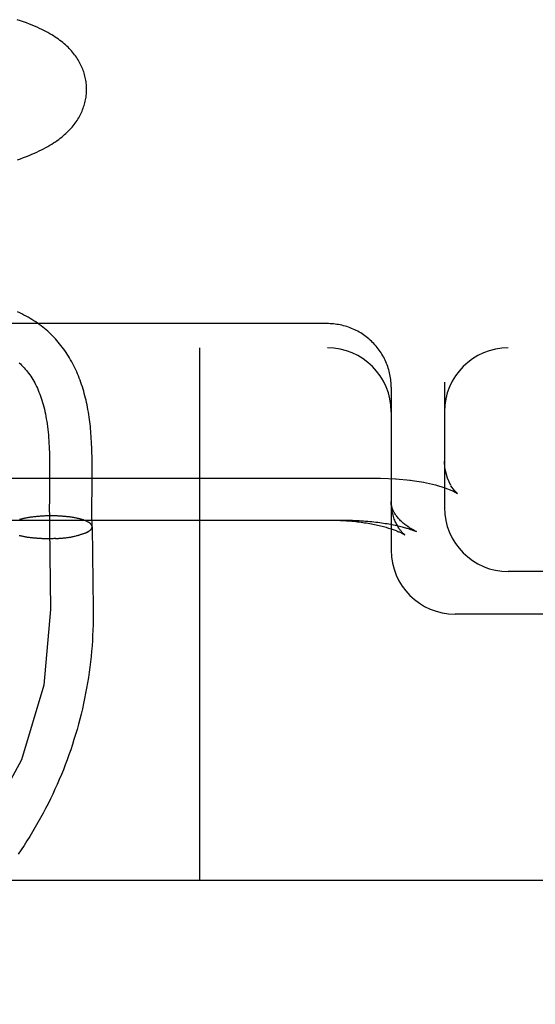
# Model space of a CAD drawing. Header units: inches. Extents: x 0 to 215, y 0 to 139.
# Tile 68 of 115: x 128.296 to 128.417, y 50.333 to 50.564. Entities that reach past the tile are written whole.
import ezdxf

# ---------------------------------------------------------------- set-up
doc = ezdxf.new("R2010")
doc.units = ezdxf.units.IN
doc.header["$LTSCALE"] = 11.804375
doc.header["$MEASUREMENT"] = 0
doc.linetypes.add('HIDDEN', pattern=[0.2, 0.1, -0.1])
doc.layers.add('DEFAULT_2', color=8, linetype='HIDDEN')

msp = doc.modelspace()

# ---------------------------------------------------------------- linework, layer by layer
at = {"layer": 'DEFAULT_2', "color": 8, "linetype": 'HIDDEN'}
for p, q in [((128.36852, 50.49245), (128.14767, 50.49245)), ((126.36352, 50.48678), (128.56852, 50.48678)), ((128.33852, 50.48678), (128.33852, 50.36178)), ((128.38322, 50.48048), (128.38314, 50.48087)), ((128.38348, 50.47853), (128.38345, 50.47892)), ((128.39602, 50.47869), (128.39602, 50.44928)), ((128.38352, 50.47753), (128.38352, 50.43928)), ((128.30326, 50.46015), (128.30327, 50.45869)), ((128.31327, 50.45839), (128.31326, 50.4599)), ((128.30327, 50.45722), (128.30326, 50.45498)), ((128.30327, 50.45869), (128.30327, 50.45722)), ((128.31327, 50.45685), (128.31327, 50.45839)), ((128.16102, 50.45617), (128.38102, 50.45617)), ((128.30326, 50.45498), (128.30322, 50.45123)), ((128.38102, 50.45617), (128.38471, 50.45605)), ((128.38452, 50.45607), (128.38807, 50.45573)), ((128.38793, 50.45575), (128.39119, 50.45523)), ((128.39392, 50.4546), (128.39613, 50.45392)), ((128.39613, 50.45392), (128.39777, 50.45327)), ((128.39774, 50.45328), (128.39865, 50.45284)), ((128.39863, 50.45285), (128.39873, 50.45279)), ((128.39871, 50.4528), (128.39908, 50.45258)), ((128.30322, 50.45123), (128.30321, 50.449)), ((128.31321, 50.44843), (128.31322, 50.44989)), ((128.30321, 50.449), (128.30322, 50.44737)), ((128.31322, 50.44705), (128.31321, 50.44843)), ((128.29638, 50.44653), (128.29619, 50.44647)), ((128.29654, 50.44657), (128.29634, 50.44651)), ((128.29669, 50.44661), (128.29649, 50.44655)), ((128.29685, 50.44664), (128.29665, 50.44659)), ((128.29701, 50.44668), (128.29681, 50.44663)), ((128.29718, 50.44672), (128.29697, 50.44667)), ((128.29735, 50.44675), (128.29713, 50.44671)), ((128.29752, 50.44679), (128.2973, 50.44674)), ((128.29769, 50.44682), (128.29747, 50.44678)), ((128.29787, 50.44686), (128.29764, 50.44681)), ((128.29804, 50.44689), (128.29781, 50.44684)), ((128.29822, 50.44692), (128.29799, 50.44687)), ((128.29841, 50.44695), (128.29816, 50.44691)), ((128.29859, 50.44698), (128.29834, 50.44694)), ((128.29878, 50.44701), (128.29853, 50.44697)), ((128.29897, 50.44703), (128.29871, 50.44699)), ((128.29916, 50.44706), (128.2989, 50.44702)), ((128.29935, 50.44708), (128.29908, 50.44705)), ((128.29954, 50.44711), (128.29928, 50.44707)), ((128.29974, 50.44713), (128.29947, 50.4471)), ((128.29994, 50.44715), (128.29966, 50.44712)), ((128.30013, 50.44717), (128.29986, 50.44714)), ((128.30033, 50.44719), (128.30005, 50.44716)), ((128.30054, 50.44721), (128.30025, 50.44718)), ((128.30074, 50.44723), (128.30045, 50.4472)), ((128.30094, 50.44724), (128.30065, 50.44722)), ((128.30115, 50.44726), (128.30085, 50.44723)), ((128.30135, 50.44727), (128.30105, 50.44725)), ((128.30156, 50.44728), (128.30126, 50.44726)), ((128.30177, 50.4473), (128.30146, 50.44728)), ((128.30197, 50.44731), (128.30167, 50.44729)), ((128.30218, 50.44732), (128.30187, 50.4473)), ((128.30239, 50.44732), (128.30208, 50.44731)), ((128.3026, 50.44733), (128.30229, 50.44732)), ((128.30281, 50.44734), (128.30249, 50.44732)), ((128.30302, 50.44734), (128.3027, 50.44733)), ((128.30323, 50.44734), (128.30291, 50.44733)), ((128.30344, 50.44735), (128.30312, 50.44734)), ((128.30365, 50.44735), (128.30332, 50.44734)), ((128.30386, 50.44735), (128.30353, 50.44734)), ((128.30407, 50.44734), (128.30374, 50.44734)), ((128.30428, 50.44734), (128.30395, 50.44734)), ((128.30449, 50.44734), (128.30416, 50.44734)), ((128.30469, 50.44733), (128.30436, 50.44734)), ((128.3049, 50.44733), (128.30457, 50.44733)), ((128.30511, 50.44732), (128.30478, 50.44733)), ((128.30531, 50.44731), (128.30498, 50.44732)), ((128.30552, 50.4473), (128.30519, 50.44731)), ((128.30572, 50.44729), (128.30539, 50.4473)), ((128.30593, 50.44728), (128.30559, 50.44729)), ((128.30613, 50.44727), (128.30579, 50.44728)), ((128.30633, 50.44725), (128.30599, 50.44727)), ((128.30653, 50.44724), (128.30619, 50.44726)), ((128.30673, 50.44722), (128.30639, 50.44724)), ((128.30692, 50.4472), (128.30659, 50.44723)), ((128.30698, 50.44719), (128.30678, 50.44721)), ((128.30717, 50.44717), (128.30692, 50.4472)), ((128.30736, 50.44715), (128.30712, 50.44718)), ((128.30755, 50.44713), (128.30731, 50.44716)), ((128.30774, 50.44711), (128.3075, 50.44714)), ((128.30792, 50.44709), (128.30769, 50.44712)), ((128.30811, 50.44706), (128.30788, 50.4471)), ((128.30829, 50.44704), (128.30806, 50.44707)), ((128.30846, 50.44701), (128.30825, 50.44705)), ((128.30864, 50.44698), (128.30843, 50.44702)), ((128.30882, 50.44696), (128.3086, 50.44699)), ((128.30899, 50.44693), (128.30878, 50.44696)), ((128.30916, 50.4469), (128.30896, 50.44694)), ((128.30932, 50.44686), (128.30913, 50.4469)), ((128.30949, 50.44683), (128.3093, 50.44687)), ((128.30965, 50.4468), (128.30946, 50.44684)), ((128.30981, 50.44676), (128.30962, 50.44681)), ((128.30996, 50.44673), (128.30979, 50.44677)), ((128.30327, 50.44467), (128.30351, 50.4254)), ((128.31224, 50.44359), (128.31152, 50.44325)), ((128.31327, 50.44479), (128.31351, 50.42552)), ((128.38873, 50.44395), (128.38942, 50.44366)), ((128.29649, 50.44262), (128.29627, 50.44266)), ((128.29665, 50.44258), (128.29642, 50.44263)), ((128.2968, 50.44255), (128.29657, 50.44259)), ((128.29696, 50.44251), (128.29672, 50.44256)), ((128.29712, 50.44248), (128.29688, 50.44252)), ((128.29729, 50.44245), (128.29704, 50.44249)), ((128.29745, 50.44242), (128.2972, 50.44246)), ((128.29762, 50.44239), (128.29737, 50.44243)), ((128.29779, 50.44236), (128.29753, 50.4424)), ((128.29797, 50.44233), (128.2977, 50.44237)), ((128.29814, 50.4423), (128.29787, 50.44234)), ((128.29832, 50.44228), (128.29805, 50.44231)), ((128.2985, 50.44225), (128.29823, 50.44229)), ((128.29869, 50.44223), (128.2984, 50.44226)), ((128.29887, 50.44221), (128.29858, 50.44224)), ((128.29906, 50.44219), (128.29877, 50.44221)), ((128.29924, 50.44217), (128.29895, 50.44219)), ((128.29943, 50.44215), (128.29914, 50.44217)), ((128.29963, 50.44213), (128.29933, 50.44215)), ((128.29982, 50.44211), (128.29952, 50.44213)), ((128.30001, 50.44209), (128.29971, 50.44211)), ((128.30021, 50.44208), (128.2999, 50.4421)), ((128.30041, 50.44206), (128.30009, 50.44208)), ((128.30061, 50.44205), (128.30029, 50.44207)), ((128.30081, 50.44204), (128.30049, 50.44205)), ((128.30101, 50.44203), (128.30068, 50.44204)), ((128.30121, 50.44202), (128.30088, 50.44203)), ((128.30141, 50.44201), (128.30108, 50.44202)), ((128.30161, 50.442), (128.30128, 50.44201)), ((128.30182, 50.442), (128.30149, 50.442)), ((128.30202, 50.44199), (128.30169, 50.442)), ((128.30223, 50.44199), (128.30189, 50.44199)), ((128.30243, 50.44199), (128.30209, 50.44199)), ((128.30264, 50.44198), (128.3023, 50.44198)), ((128.30285, 50.44198), (128.3025, 50.44198)), ((128.30305, 50.44198), (128.30271, 50.44198)), ((128.30326, 50.44199), (128.30291, 50.44198)), ((128.30347, 50.44199), (128.30312, 50.44198)), ((128.30367, 50.44199), (128.30332, 50.44198)), ((128.30388, 50.442), (128.30353, 50.44199)), ((128.30408, 50.442), (128.30373, 50.44199)), ((128.30429, 50.44201), (128.30394, 50.442)), ((128.3045, 50.44202), (128.30414, 50.442)), ((128.3047, 50.44203), (128.30435, 50.44201)), ((128.30476, 50.44203), (128.30455, 50.44202)), ((128.3047, 50.44203), (128.30496, 50.44204)), ((128.3049, 50.44204), (128.30516, 50.44205)), ((128.30511, 50.44205), (128.30536, 50.44207)), ((128.30531, 50.44207), (128.30556, 50.44208)), ((128.30551, 50.44208), (128.30576, 50.4421)), ((128.30571, 50.4421), (128.30596, 50.44211)), ((128.30591, 50.44211), (128.30616, 50.44213)), ((128.30611, 50.44213), (128.30635, 50.44215)), ((128.30631, 50.44215), (128.30655, 50.44217)), ((128.3065, 50.44217), (128.30674, 50.44219)), ((128.3067, 50.44219), (128.30693, 50.44221)), ((128.30689, 50.44221), (128.30712, 50.44223)), ((128.30708, 50.44223), (128.30731, 50.44226)), ((128.30727, 50.44226), (128.3075, 50.44228)), ((128.30746, 50.44228), (128.30768, 50.44231)), ((128.30765, 50.44231), (128.30787, 50.44234)), ((128.30783, 50.44234), (128.30805, 50.44236)), ((128.30802, 50.44236), (128.30823, 50.44239)), ((128.3082, 50.44239), (128.30841, 50.44242)), ((128.30838, 50.44242), (128.30858, 50.44245)), ((128.30855, 50.44245), (128.30875, 50.44249)), ((128.30873, 50.44248), (128.30892, 50.44252)), ((128.3089, 50.44252), (128.30909, 50.44255)), ((128.30907, 50.44255), (128.30926, 50.44259)), ((128.30924, 50.44259), (128.3094, 50.44262)), ((128.56852, 50.43428), (128.41102, 50.43428)), ((128.31351, 50.42552), (128.31352, 50.42428)), ((128.56852, 50.42428), (128.39852, 50.42428)), ((128.67852, 50.36178), (126.36352, 50.36178))]:
    msp.add_line(p, q, dxfattribs=at)
for points in [[(128.31196, 50.54759), (128.31196, 50.54788), (128.31194, 50.54821), (128.31192, 50.54855), (128.31188, 50.54888), (128.31184, 50.54922), (128.31179, 50.54955), (128.31173, 50.54988), (128.31166, 50.55021), (128.31158, 50.55054), (128.31149, 50.55087), (128.3114, 50.55119), (128.3113, 50.55152), (128.31118, 50.55184), (128.31106, 50.55216), (128.31093, 50.55248), (128.31079, 50.55279), (128.31065, 50.55311), (128.31049, 50.55342), (128.31033, 50.55373), (128.31015, 50.55404), (128.30997, 50.55435), (128.30977, 50.55465), (128.30957, 50.55495), (128.30936, 50.55525), (128.30914, 50.55555), (128.30891, 50.55585), (128.30867, 50.55614), (128.30842, 50.55643), (128.30816, 50.55672), (128.30789, 50.557), (128.30761, 50.55728), (128.30732, 50.55756), (128.30702, 50.55783), (128.30671, 50.55811), (128.30639, 50.55838), (128.30605, 50.55864), (128.30571, 50.55891), (128.30535, 50.55917), (128.30498, 50.55943), (128.3046, 50.55969), (128.3042, 50.55995), (128.30378, 50.5602), (128.30335, 50.56046), (128.3029, 50.56072), (128.30243, 50.56097), (128.30194, 50.56123), (128.30143, 50.56148), (128.3009, 50.56173), (128.30035, 50.56199), (128.29977, 50.56224), (128.29916, 50.56249), (128.29853, 50.56274), (128.29786, 50.563), (128.29716, 50.56326), (128.29643, 50.56351), (128.29568, 50.56376)], [(128.29574, 50.53089), (128.29647, 50.53115), (128.29717, 50.53141), (128.29784, 50.53166), (128.29848, 50.53192), (128.2991, 50.53218), (128.2997, 50.53244), (128.30027, 50.5327), (128.30083, 50.53296), (128.30136, 50.53322), (128.30188, 50.53349), (128.30238, 50.53376), (128.30287, 50.53403), (128.30333, 50.5343), (128.30378, 50.53457), (128.30421, 50.53485), (128.30463, 50.53512), (128.30503, 50.5354), (128.30541, 50.53567), (128.30578, 50.53595), (128.30614, 50.53623), (128.30648, 50.53652), (128.30681, 50.5368), (128.30713, 50.53709), (128.30744, 50.53738), (128.30774, 50.53768), (128.30803, 50.53798), (128.30831, 50.53828), (128.30857, 50.53858), (128.30882, 50.53889), (128.30907, 50.5392), (128.3093, 50.5395), (128.30952, 50.53981), (128.30973, 50.54012), (128.30992, 50.54043), (128.31011, 50.54074), (128.31029, 50.54106), (128.31046, 50.54137), (128.31062, 50.54168), (128.31077, 50.542), (128.31091, 50.54232), (128.31104, 50.54264), (128.31117, 50.54297), (128.31128, 50.54329), (128.31139, 50.54362), (128.31148, 50.54395), (128.31157, 50.54428), (128.31165, 50.54461), (128.31172, 50.54494), (128.31178, 50.54528), (128.31183, 50.54561), (128.31188, 50.54595), (128.31191, 50.54629), (128.31194, 50.54662), (128.31196, 50.54696), (128.31196, 50.5473), (128.31196, 50.54759)], [(128.31326, 50.4599), (128.31325, 50.46065), (128.31324, 50.46138), (128.31323, 50.46209), (128.31321, 50.4628), (128.31318, 50.46349), (128.31315, 50.46416), (128.31312, 50.46481), (128.31308, 50.46545), (128.31304, 50.46606), (128.313, 50.46665), (128.31295, 50.46722), (128.3129, 50.46777), (128.31285, 50.46831), (128.31279, 50.46885), (128.31273, 50.46939), (128.31265, 50.46996), (128.31257, 50.47054), (128.31248, 50.47113), (128.31239, 50.47171), (128.31229, 50.47228), (128.31218, 50.47284), (128.31207, 50.47339), (128.31196, 50.47393), (128.31184, 50.47447), (128.31171, 50.475), (128.31157, 50.47553), (128.31143, 50.47606), (128.31129, 50.47659), (128.31113, 50.47711), (128.31097, 50.47763), (128.3108, 50.47815), (128.31062, 50.47866), (128.31044, 50.47917), (128.31025, 50.47967), (128.31005, 50.48017), (128.30985, 50.48066), (128.30964, 50.48115), (128.30942, 50.48163), (128.3092, 50.48211), (128.30896, 50.48258), (128.30872, 50.48304), (128.30848, 50.4835), (128.30822, 50.48395), (128.30796, 50.4844), (128.3077, 50.48484), (128.30742, 50.48527), (128.30714, 50.4857), (128.30685, 50.48612), (128.30656, 50.48653), (128.30626, 50.48694), (128.30595, 50.48734), (128.30563, 50.48774), (128.30531, 50.48812), (128.30498, 50.4885), (128.30464, 50.48888), (128.3043, 50.48925), (128.30395, 50.48961), (128.30359, 50.48996), (128.30322, 50.49031), (128.30285, 50.49065), (128.30247, 50.49099), (128.30208, 50.49132), (128.30168, 50.49164), (128.30128, 50.49195), (128.30086, 50.49226), (128.30045, 50.49256), (128.30002, 50.49285), (128.29958, 50.49314), (128.29914, 50.49342), (128.29868, 50.49369), (128.29822, 50.49396), (128.29775, 50.49422), (128.29726, 50.49447), (128.29677, 50.49472), (128.29626, 50.49496), (128.29575, 50.49519)], [(128.38352, 50.47753), (128.38352, 50.47774), (128.38351, 50.47813), (128.38348, 50.47853), (128.38345, 50.47892), (128.38341, 50.47932), (128.38336, 50.47971), (128.38329, 50.4801), (128.38322, 50.48049), (128.38314, 50.48087), (128.38304, 50.48126), (128.38294, 50.48164), (128.38282, 50.48202), (128.3827, 50.48239), (128.38257, 50.48276), (128.38242, 50.48313), (128.38227, 50.4835), (128.3821, 50.48386), (128.38193, 50.48421), (128.38175, 50.48456), (128.38156, 50.48491), (128.38135, 50.48525), (128.38114, 50.48559), (128.38092, 50.48592), (128.3807, 50.48624), (128.38046, 50.48656), (128.38021, 50.48687), (128.37996, 50.48718), (128.3797, 50.48748), (128.37943, 50.48777), (128.37915, 50.48805), (128.37887, 50.48833), (128.37858, 50.4886), (128.37828, 50.48886), (128.37797, 50.48912), (128.37766, 50.48936), (128.37734, 50.4896), (128.37701, 50.48983), (128.37668, 50.49005), (128.37635, 50.49026), (128.376, 50.49046), (128.37565, 50.49065), (128.3753, 50.49084), (128.37494, 50.49101), (128.37458, 50.49118), (128.37421, 50.49133), (128.37384, 50.49148), (128.37347, 50.49162), (128.37309, 50.49174), (128.3727, 50.49186), (128.37232, 50.49196), (128.37193, 50.49206), (128.37154, 50.49214), (128.37115, 50.49222), (128.37075, 50.49228), (128.37036, 50.49234), (128.36996, 50.49238), (128.36956, 50.49241), (128.36916, 50.49244), (128.36876, 50.49245), (128.36852, 50.49245)], [(128.29611, 50.48326), (128.29641, 50.48299), (128.29671, 50.4827), (128.297, 50.48241), (128.29728, 50.48211), (128.29756, 50.4818), (128.29783, 50.48147), (128.2981, 50.48114), (128.29836, 50.4808), (128.29861, 50.48045), (128.29886, 50.48009), (128.2991, 50.47972), (128.29933, 50.47934), (128.29956, 50.47896), (128.29978, 50.47856), (128.3, 50.47815), (128.30021, 50.47773), (128.30041, 50.47729), (128.3006, 50.47685), (128.30079, 50.4764), (128.30097, 50.47594), (128.30115, 50.47547), (128.30132, 50.47498), (128.30148, 50.47449), (128.30163, 50.47398), (128.30178, 50.47346), (128.30192, 50.47293), (128.30205, 50.47239), (128.30218, 50.47184), (128.3023, 50.47128), (128.30241, 50.4707), (128.30251, 50.47012), (128.30261, 50.46952), (128.3027, 50.46891), (128.30279, 50.46828), (128.30286, 50.46765), (128.30293, 50.467), (128.30299, 50.46634), (128.30304, 50.46569), (128.30309, 50.46503), (128.30313, 50.46436), (128.30316, 50.46368), (128.30319, 50.46299), (128.30322, 50.46229), (128.30323, 50.46158), (128.30325, 50.46087), (128.30326, 50.46015)], [(128.38341, 50.47931), (128.38336, 50.47971), (128.3833, 50.4801)], [(128.39673, 50.45619), (128.39613, 50.45857), (128.39602, 50.46015)], [(128.39756, 50.45444), (128.39671, 50.45623), (128.39612, 50.45869), (128.39602, 50.46014)], [(128.31322, 50.44989), (128.31325, 50.45372), (128.31327, 50.45685)], [(128.39111, 50.45524), (128.3939, 50.4546), (128.39615, 50.45391)], [(128.39893, 50.4527), (128.39838, 50.45327), (128.39756, 50.45443)], [(128.39908, 50.45258), (128.39891, 50.45272), (128.39836, 50.4533)], [(128.38942, 50.44366), (128.38919, 50.44378), (128.38892, 50.44391), (128.38866, 50.44406), (128.3884, 50.4442), (128.38815, 50.44435), (128.3879, 50.4445), (128.38766, 50.44466), (128.38742, 50.44482), (128.38719, 50.44498), (128.38697, 50.44514), (128.38674, 50.44531), (128.38653, 50.44549), (128.38632, 50.44566), (128.38612, 50.44584), (128.38592, 50.44602), (128.38573, 50.4462), (128.38555, 50.44638), (128.38538, 50.44657), (128.38521, 50.44676), (128.38505, 50.44694), (128.3849, 50.44713), (128.38476, 50.44732), (128.38462, 50.44751), (128.3845, 50.4477), (128.38438, 50.44788), (128.38427, 50.44807), (128.38417, 50.44825), (128.38408, 50.44843), (128.38399, 50.44861), (128.38391, 50.44879), (128.38384, 50.44897), (128.38378, 50.44915), (128.38373, 50.44932), (128.38368, 50.4495), (128.38363, 50.44967), (128.3836, 50.44985), (128.38357, 50.45002), (128.38355, 50.4502), (128.38353, 50.45038), (128.38352, 50.45056), (128.38352, 50.45072)], [(128.3867, 50.44291), (128.3867, 50.4429), (128.38671, 50.4429), (128.3867, 50.4429), (128.38669, 50.44291), (128.38667, 50.44292), (128.38665, 50.44294), (128.38661, 50.44297), (128.38657, 50.44301), (128.38653, 50.44305), (128.38647, 50.4431), (128.38641, 50.44315), (128.38635, 50.44321), (128.38628, 50.44329), (128.3862, 50.44337), (128.38612, 50.44345), (128.38603, 50.44355), (128.38594, 50.44366), (128.38584, 50.44377), (128.38574, 50.4439), (128.38564, 50.44403), (128.38553, 50.44418), (128.38542, 50.44433), (128.38531, 50.4445), (128.38519, 50.44468), (128.38507, 50.44488), (128.38496, 50.44508), (128.38484, 50.4453), (128.38472, 50.44553), (128.3846, 50.44578), (128.38448, 50.44604), (128.38436, 50.44631), (128.38425, 50.4466), (128.38415, 50.4469), (128.38404, 50.44721), (128.38395, 50.44753), (128.38386, 50.44787), (128.38378, 50.44822), (128.38371, 50.44857), (128.38365, 50.44893), (128.3836, 50.44931), (128.38356, 50.44969), (128.38354, 50.45007), (128.38352, 50.45046), (128.38352, 50.45072)], [(128.14802, 50.44636), (128.37238, 50.44636), (128.37291, 50.44636), (128.37343, 50.44635), (128.37395, 50.44633), (128.37446, 50.44632), (128.37498, 50.4463), (128.37549, 50.44627), (128.376, 50.44624), (128.3765, 50.44621), (128.377, 50.44618), (128.3775, 50.44614), (128.37799, 50.4461), (128.37848, 50.44605), (128.37896, 50.446), (128.37943, 50.44595), (128.3799, 50.4459), (128.38036, 50.44584), (128.38081, 50.44578), (128.38126, 50.44572), (128.38169, 50.44565), (128.38211, 50.44559), (128.38253, 50.44552), (128.38294, 50.44545), (128.38333, 50.44537), (128.38372, 50.4453), (128.38409, 50.44523), (128.38445, 50.44515), (128.3848, 50.44508), (128.38514, 50.445), (128.38546, 50.44493), (128.38577, 50.44485), (128.38606, 50.44478), (128.38634, 50.44471), (128.3866, 50.44464), (128.38685, 50.44457), (128.38708, 50.4445), (128.38731, 50.44443), (128.38752, 50.44437), (128.38772, 50.44431), (128.3879, 50.44425), (128.38807, 50.44419), (128.38824, 50.44413), (128.38839, 50.44408), (128.38853, 50.44403), (128.38866, 50.44398), (128.38873, 50.44395)], [(128.30322, 50.44737), (128.30322, 50.44656), (128.30324, 50.44576), (128.30325, 50.44497), (128.30327, 50.44418)], [(128.3124, 50.44586), (128.31231, 50.44591), (128.31222, 50.44596), (128.31212, 50.44601), (128.31202, 50.44606), (128.31192, 50.44611), (128.31181, 50.44616), (128.3117, 50.4462), (128.31159, 50.44625), (128.31147, 50.44629), (128.31135, 50.44634), (128.31122, 50.44638), (128.31109, 50.44642), (128.31096, 50.44647), (128.31083, 50.44651), (128.31069, 50.44655), (128.31054, 50.44659), (128.3104, 50.44663), (128.31025, 50.44666), (128.3101, 50.4467), (128.30994, 50.44674)], [(128.31326, 50.4448), (128.31326, 50.44484), (128.31325, 50.4449), (128.31324, 50.44496), (128.31322, 50.44501), (128.3132, 50.44507), (128.31318, 50.44512), (128.31315, 50.44518), (128.31312, 50.44523), (128.31308, 50.44529), (128.31304, 50.44534), (128.31299, 50.44539), (128.31294, 50.44545), (128.31289, 50.4455), (128.31283, 50.44555), (128.31277, 50.44561), (128.3127, 50.44566), (128.31263, 50.44571), (128.31255, 50.44576), (128.31247, 50.44581), (128.31239, 50.44586)], [(128.31327, 50.44479), (128.31326, 50.44484), (128.31326, 50.4449), (128.31325, 50.44495), (128.31323, 50.44501), (128.31321, 50.44506), (128.31319, 50.44512), (128.31316, 50.44517), (128.31313, 50.44523), (128.31309, 50.44528), (128.31305, 50.44534)], [(128.31326, 50.4448), (128.31325, 50.44516), (128.31324, 50.44576), (128.31323, 50.4464), (128.31322, 50.44705)], [(128.36936, 50.44636), (128.36981, 50.44636), (128.37027, 50.44635), (128.37073, 50.44634), (128.37118, 50.44632), (128.37163, 50.4463), (128.37208, 50.44628), (128.37253, 50.44625), (128.37298, 50.44622), (128.37342, 50.44619), (128.37386, 50.44615), (128.3743, 50.44612), (128.37474, 50.44607), (128.37517, 50.44603), (128.3756, 50.44598), (128.37602, 50.44592), (128.37644, 50.44587), (128.37686, 50.44581), (128.37727, 50.44575), (128.37767, 50.44569), (128.37807, 50.44562), (128.37846, 50.44555), (128.37885, 50.44548), (128.37923, 50.4454), (128.37961, 50.44533), (128.37997, 50.44525), (128.38033, 50.44517), (128.38069, 50.44509), (128.38103, 50.44501), (128.38137, 50.44492), (128.3817, 50.44484), (128.38202, 50.44475), (128.38233, 50.44466), (128.38263, 50.44457), (128.38292, 50.44449), (128.3832, 50.4444), (128.38347, 50.44431), (128.38373, 50.44422), (128.38398, 50.44414), (128.38422, 50.44405), (128.38445, 50.44396), (128.38467, 50.44388), (128.38487, 50.4438), (128.38507, 50.44372), (128.38525, 50.44364), (128.38543, 50.44357), (128.38559, 50.44349), (128.38574, 50.44343), (128.38588, 50.44336), (128.386, 50.4433), (128.38612, 50.44324), (128.38622, 50.44318), (128.38632, 50.44313), (128.3864, 50.44309), (128.38647, 50.44305), (128.38653, 50.44301), (128.38659, 50.44298), (128.38663, 50.44295), (128.38666, 50.44293), (128.38668, 50.44291), (128.3867, 50.44291)], [(128.31152, 50.44325), (128.3114, 50.4432), (128.31128, 50.44316), (128.31116, 50.44311), (128.31103, 50.44307), (128.3109, 50.44302), (128.31076, 50.44298), (128.31063, 50.44294), (128.31049, 50.44289), (128.31034, 50.44285), (128.3102, 50.44281), (128.31005, 50.44277), (128.30989, 50.44273), (128.30974, 50.4427), (128.30958, 50.44266), (128.30942, 50.44262)], [(128.31152, 50.44325), (128.31163, 50.4433), (128.31174, 50.44334), (128.31185, 50.44339)], [(128.31195, 50.44344), (128.31205, 50.44349), (128.31215, 50.44354), (128.31224, 50.44359)], [(128.31224, 50.44359), (128.31233, 50.44364), (128.31242, 50.44369), (128.3125, 50.44375), (128.31258, 50.4438), (128.31265, 50.44385), (128.31272, 50.44391), (128.31279, 50.44396), (128.31285, 50.44401), (128.3129, 50.44407), (128.31296, 50.44412), (128.31301, 50.44418), (128.31305, 50.44423), (128.31309, 50.44429), (128.31313, 50.44434), (128.31316, 50.4444), (128.31319, 50.44445), (128.31321, 50.44451), (128.31323, 50.44457), (128.31324, 50.44462), (128.31325, 50.44468), (128.31326, 50.44473), (128.31326, 50.44479), (128.31326, 50.4448)], [(128.31285, 50.44401), (128.31291, 50.44407), (128.31296, 50.44412), (128.31301, 50.44417), (128.31305, 50.44423), (128.31309, 50.44428), (128.31313, 50.44434), (128.31316, 50.44439), (128.31319, 50.44445), (128.31321, 50.4445), (128.31323, 50.44456), (128.31325, 50.44462), (128.31326, 50.44467), (128.31326, 50.44473), (128.31327, 50.44478)], [(128.29634, 50.44265), (128.29612, 50.4427)], [(128.30351, 50.4254), (128.30193, 50.4076), (128.29666, 50.39014), (128.2881, 50.3743), (128.27628, 50.36013), (128.26205, 50.34867), (128.24549, 50.33997), (128.22778, 50.33465), (128.20902, 50.33275), (128.19055, 50.3344), (128.17247, 50.3396), (128.15608, 50.34796), (128.14146, 50.35945), (128.12967, 50.37323), (128.12075, 50.38925), (128.11536, 50.40634), (128.11352, 50.4246)], [(128.31352, 50.42428), (128.31351, 50.42304), (128.31349, 50.42179), (128.31345, 50.42055), (128.31339, 50.41931), (128.31332, 50.41807), (128.31324, 50.41683), (128.31313, 50.41559), (128.31302, 50.41435), (128.31288, 50.41311), (128.31273, 50.41188), (128.31257, 50.41064), (128.31239, 50.40941), (128.31219, 50.40818), (128.31198, 50.40696), (128.31175, 50.40573), (128.31151, 50.40451), (128.31125, 50.40329), (128.31098, 50.40208), (128.31069, 50.40086), (128.31038, 50.39966), (128.31006, 50.39845), (128.30973, 50.39725), (128.30938, 50.39605), (128.30901, 50.39486), (128.30863, 50.39367), (128.30824, 50.39249), (128.30783, 50.39131), (128.3074, 50.39013), (128.30696, 50.38896), (128.30651, 50.3878), (128.30604, 50.38664), (128.30555, 50.38549), (128.30505, 50.38434), (128.30454, 50.3832), (128.30401, 50.38207), (128.30347, 50.38094), (128.30291, 50.37982), (128.30234, 50.3787), (128.30176, 50.37759), (128.30116, 50.37649), (128.30055, 50.37539), (128.29992, 50.37431), (128.29928, 50.37323), (128.29863, 50.37215), (128.29796, 50.37109), (128.29728, 50.37003), (128.29658, 50.36899), (128.29587, 50.36794)]]:
    msp.add_lwpolyline(points, dxfattribs=at)
for centre, start, end in [((128.36852, 50.47178), 0, 90), ((128.41102, 50.47178), 90, 180), ((128.41102, 50.44928), 180, 270), ((128.39852, 50.43928), 180, 270)]:
    msp.add_arc(centre, 0.015, start, end, dxfattribs=at)

doc.saveas('drawing.dxf')
